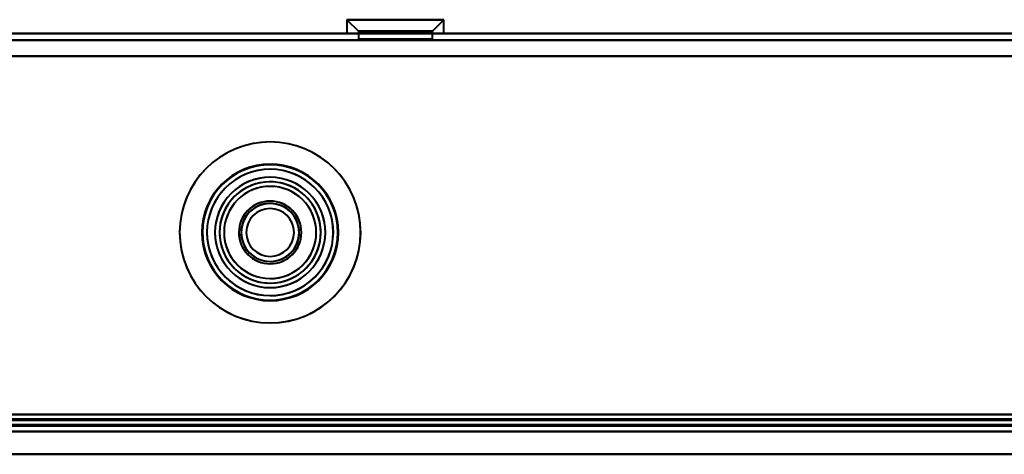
# Model space of a CAD drawing. Header units: millimetres. Extents: x -1442 to 3067, y -120 to 1171.
# Tile 6 of 66: x -296 to -209, y 126 to 165. Entities that reach past the tile are written whole.
import ezdxf

# ---------------------------------------------------------------- set-up
doc = ezdxf.new("R2010")
doc.units = ezdxf.units.MM
doc.layers.add('G-IMPT', color=8, linetype='Continuous', lineweight=40)

# ---------------------------------------------------------------- blocks, each defined once
blk = doc.blocks.new('NEXA 1500 CALQUES_dwg-769064-Gauche')
at = {"layer": 'G-IMPT'}
for p, q in [((-266.75, 164.572), (-265.75, 163.572)), ((-266.75, 164.572), (-265.75, 163.572)), ((-266.75, 164.572), (-266.75, 163.372)), ((-266.75, 164.572), (-266.75, 163.372)), ((-260.375, 164.572), (-266.75, 164.572)), ((-260.375, 164.572), (-266.75, 164.572)), ((-266.75, 164.572), (-260.375, 164.572)), ((-266.75, 164.572), (-260.375, 164.572)), ((-258.25, 164.572), (-264.625, 164.572)), ((-258.25, 164.572), (-264.625, 164.572)), ((-264.625, 164.572), (-258.25, 164.572)), ((-264.625, 164.572), (-258.25, 164.572)), ((-259.25, 163.572), (-258.25, 164.572)), ((-259.25, 163.572), (-258.25, 164.572)), ((-258.25, 163.372), (-258.25, 164.572)), ((-258.25, 163.372), (-258.25, 164.572)), ((-265.75, 163.572), (-265.75, 162.872)), ((-265.75, 163.572), (-265.75, 162.872)), ((-260.875, 163.572), (-265.75, 163.572)), ((-260.875, 163.572), (-265.75, 163.572)), ((-265.75, 163.572), (-260.875, 163.572)), ((-265.75, 163.572), (-260.875, 163.572)), ((-259.25, 163.572), (-264.125, 163.572)), ((-259.25, 163.572), (-264.125, 163.572)), ((-264.125, 163.572), (-259.25, 163.572)), ((-264.125, 163.572), (-259.25, 163.572)), ((-259.25, 162.872), (-259.25, 163.572)), ((-259.25, 162.872), (-259.25, 163.572)), ((416.4, 163.372), (-381.4, 163.372)), ((-260.375, 163.372), (-266.75, 163.372)), ((-260.375, 163.372), (-266.75, 163.372)), ((-266.75, 163.372), (-260.375, 163.372)), ((-266.75, 163.372), (-260.375, 163.372)), ((-259.25, 162.872), (-265.75, 162.872)), ((-259.25, 162.872), (-265.75, 162.872)), ((-259.25, 162.872), (-265.75, 162.872)), ((-259.25, 162.872), (-265.75, 162.872)), ((-265.75, 162.872), (-260.875, 162.872)), ((-265.75, 162.872), (-260.875, 162.872)), ((-258.25, 163.372), (-264.625, 163.372)), ((-258.25, 163.372), (-264.625, 163.372)), ((-264.625, 163.372), (-258.25, 163.372)), ((-264.625, 163.372), (-258.25, 163.372)), ((-264.125, 162.872), (-259.25, 162.872)), ((-264.125, 162.872), (-259.25, 162.872)), ((-260.875, 162.872), (-259.25, 162.872)), ((-260.875, 162.872), (-259.25, 162.872)), ((-416.9, 128.372), (416.9, 128.372)), ((-416.4, 128.872), (416.4, 128.872)), ((417.5, 128.372), (-400.5, 128.372)), ((417.5, 128.372), (-400.5, 128.372)), ((-381.9, 128.372), (416.9, 128.372)), ((417.5, 126.372), (-400.5, 126.372)), ((417.5, 126.372), (-400.5, 126.372))]:
    blk.add_line(p, q, dxfattribs=at)
at = {"layer": 'G-IMPT', "flags": 128}
for points in [[(416.4, 163.372), (216.95, 163.372), (17.5, 163.372), (-181.95, 163.372), (-381.4, 163.372)], [(-381.4, 163.372), (-181.95, 163.372), (17.5, 163.372), (216.95, 163.372), (416.4, 163.372)], [(416.4, 163.372), (216.95, 163.372), (17.5, 163.372), (-181.95, 163.372), (-381.4, 163.372)], [(-381.4, 163.372), (-181.95, 163.372), (17.5, 163.372), (216.95, 163.372), (416.4, 163.372)], [(416.4, 162.772), (216.95, 162.772), (17.5, 162.772), (-181.95, 162.772), (-381.4, 162.772)], [(-381.4, 162.772), (-181.95, 162.772), (17.5, 162.772), (216.95, 162.772), (416.4, 162.772)], [(-381.4, 162.772), (-181.95, 162.772), (17.5, 162.772), (216.95, 162.772), (416.4, 162.772)], [(416.4, 162.772), (216.95, 162.772), (17.5, 162.772), (-181.95, 162.772), (-381.4, 162.772)], [(-381.9, 161.372), (-182.325, 161.372), (17.25, 161.372), (216.825, 161.372), (416.4, 161.372)], [(416.4, 161.372), (216.825, 161.372), (17.25, 161.372), (-182.325, 161.372), (-381.9, 161.372)], [(-381.9, 161.372), (-182.325, 161.372), (17.25, 161.372), (216.825, 161.372), (416.4, 161.372)], [(416.4, 161.372), (216.825, 161.372), (17.25, 161.372), (-182.325, 161.372), (-381.9, 161.372)], [(-381.4, 161.372), (-181.95, 161.372), (17.5, 161.372), (216.95, 161.372), (416.4, 161.372)], [(-381.4, 161.372), (-181.95, 161.372), (17.5, 161.372), (216.95, 161.372), (416.4, 161.372)], [(416.4, 161.372), (216.95, 161.372), (17.5, 161.372), (-181.95, 161.372), (-381.4, 161.372)], [(416.4, 161.372), (216.95, 161.372), (17.5, 161.372), (-181.95, 161.372), (-381.4, 161.372)], [(416.4, 129.872), (216.95, 129.872), (17.5, 129.872), (-181.95, 129.872), (-381.4, 129.872)], [(-381.4, 129.872), (-181.95, 129.872), (17.5, 129.872), (216.95, 129.872), (416.4, 129.872)], [(416.4, 129.872), (216.95, 129.872), (17.5, 129.872), (-181.95, 129.872), (-381.4, 129.872)], [(-381.4, 129.872), (-181.95, 129.872), (17.5, 129.872), (216.95, 129.872), (416.4, 129.872)], [(-381.4, 129.872), (-181.95, 129.872), (17.5, 129.872), (216.95, 129.872), (416.4, 129.872)], [(416.4, 129.872), (216.95, 129.872), (17.5, 129.872), (-181.95, 129.872), (-381.4, 129.872)], [(416.4, 129.872), (216.95, 129.872), (17.5, 129.872), (-181.95, 129.872), (-381.4, 129.872)], [(-381.4, 129.872), (-181.95, 129.872), (17.5, 129.872), (216.95, 129.872), (416.4, 129.872)], [(-416.9, 128.972), (-208.45, 128.972), (0, 128.972), (208.45, 128.972), (416.9, 128.972)], [(416.9, 128.972), (208.45, 128.972), (0, 128.972), (-208.45, 128.972), (-416.9, 128.972)], [(416.9, 128.972), (208.45, 128.972), (0, 128.972), (-208.45, 128.972), (-416.9, 128.972)], [(-416.9, 128.972), (-208.45, 128.972), (0, 128.972), (208.45, 128.972), (416.9, 128.972)], [(416.9, 128.972), (208.45, 128.972), (0, 128.972), (-208.45, 128.972), (-416.9, 128.972)], [(-416.9, 128.972), (-208.45, 128.972), (0, 128.972), (208.45, 128.972), (416.9, 128.972)], [(416.4, 129.472), (208.2, 129.472), (0, 129.472), (-208.2, 129.472), (-416.4, 129.472)], [(-416.4, 129.472), (-208.2, 129.472), (0, 129.472), (208.2, 129.472), (416.4, 129.472)], [(416.4, 129.372), (208.2, 129.372), (0, 129.372), (-208.2, 129.372), (-416.4, 129.372)], [(-416.4, 129.372), (-208.2, 129.372), (0, 129.372), (208.2, 129.372), (416.4, 129.372)], [(-416.4, 129.372), (-208.2, 129.372), (0, 129.372), (208.2, 129.372), (416.4, 129.372)], [(416.4, 129.372), (208.2, 129.372), (0, 129.372), (-208.2, 129.372), (-416.4, 129.372)], [(416.4, 129.372), (208.2, 129.372), (0, 129.372), (-208.2, 129.372), (-416.4, 129.372)], [(-416.4, 129.372), (-208.2, 129.372), (0, 129.372), (208.2, 129.372), (416.4, 129.372)], [(416.4, 129.472), (216.825, 129.472), (17.25, 129.472), (-182.325, 129.472), (-381.9, 129.472)], [(-381.9, 129.472), (-182.325, 129.472), (17.25, 129.472), (216.825, 129.472), (416.4, 129.472)], [(-381.9, 129.472), (-182.325, 129.472), (17.25, 129.472), (216.825, 129.472), (416.4, 129.472)], [(416.4, 129.472), (216.825, 129.472), (17.25, 129.472), (-182.325, 129.472), (-381.9, 129.472)], [(416.9, 128.972), (217.2, 128.972), (17.5, 128.972), (-182.2, 128.972), (-381.9, 128.972)], [(-381.9, 128.972), (-182.2, 128.972), (17.5, 128.972), (217.2, 128.972), (416.9, 128.972)], [(416.9, 128.972), (217.2, 128.972), (17.5, 128.972), (-182.2, 128.972), (-381.9, 128.972)], [(-381.9, 128.972), (-182.2, 128.972), (17.5, 128.972), (217.2, 128.972), (416.9, 128.972)], [(416.9, 128.972), (217.2, 128.972), (17.5, 128.972), (-182.2, 128.972), (-381.9, 128.972)], [(-381.9, 128.972), (-182.2, 128.972), (17.5, 128.972), (217.2, 128.972), (416.9, 128.972)], [(-416.9, 128.872), (-208.45, 128.872), (0, 128.872), (208.45, 128.872), (416.9, 128.872)], [(416.9, 128.872), (208.45, 128.872), (0, 128.872), (-208.45, 128.872), (-416.9, 128.872)], [(-416.9, 128.372), (-208.45, 128.372), (0, 128.372), (208.45, 128.372), (416.9, 128.372)], [(416.9, 128.372), (208.45, 128.372), (0, 128.372), (-208.45, 128.372), (-416.9, 128.372)], [(416.9, 128.372), (208.45, 128.372), (0, 128.372), (-208.45, 128.372), (-416.9, 128.372)], [(-416.9, 128.372), (-208.45, 128.372), (0, 128.372), (208.45, 128.372), (416.9, 128.372)], [(-416.4, 128.872), (-208.2, 128.872), (0, 128.872), (208.2, 128.872), (416.4, 128.872)], [(416.4, 128.872), (208.2, 128.872), (0, 128.872), (-208.2, 128.872), (-416.4, 128.872)], [(-416.4, 128.872), (-208.2, 128.872), (0, 128.872), (208.2, 128.872), (416.4, 128.872)], [(416.4, 128.872), (208.2, 128.872), (0, 128.872), (-208.2, 128.872), (-416.4, 128.872)], [(416.4, 128.872), (208.2, 128.872), (0, 128.872), (-208.2, 128.872), (-416.4, 128.872)], [(-416.4, 128.872), (-208.2, 128.872), (0, 128.872), (208.2, 128.872), (416.4, 128.872)], [(416.4, 128.872), (208.2, 128.872), (0, 128.872), (-208.2, 128.872), (-416.4, 128.872)], [(-416.4, 128.872), (-208.2, 128.872), (0, 128.872), (208.2, 128.872), (416.4, 128.872)], [(416.4, 128.872), (208.2, 128.872), (0, 128.872), (-208.2, 128.872), (-416.4, 128.872)], [(-416.4, 128.872), (-208.2, 128.872), (0, 128.872), (208.2, 128.872), (416.4, 128.872)], [(-416.4, 128.872), (-208.2, 128.872), (0, 128.872), (208.2, 128.872), (416.4, 128.872)], [(416.4, 128.872), (208.2, 128.872), (0, 128.872), (-208.2, 128.872), (-416.4, 128.872)], [(-400.5, 128.372), (-196.15, 128.372), (8.2, 128.372), (212.55, 128.372), (416.9, 128.372)], [(416.9, 128.372), (212.55, 128.372), (8.2, 128.372), (-196.15, 128.372), (-400.5, 128.372)], [(416.9, 128.372), (212.55, 128.372), (8.2, 128.372), (-196.15, 128.372), (-400.5, 128.372)], [(416.9, 128.372), (212.55, 128.372), (8.2, 128.372), (-196.15, 128.372), (-400.5, 128.372)], [(-400.5, 128.372), (-196.15, 128.372), (8.2, 128.372), (212.55, 128.372), (416.9, 128.372)], [(-400.5, 128.372), (-196.15, 128.372), (8.2, 128.372), (212.55, 128.372), (416.9, 128.372)], [(-400.5, 128.372), (-196.15, 128.372), (8.2, 128.372), (212.55, 128.372), (416.9, 128.372)], [(416.9, 128.372), (212.55, 128.372), (8.2, 128.372), (-196.15, 128.372), (-400.5, 128.372)], [(-381.9, 128.872), (-182.2, 128.872), (17.5, 128.872), (217.2, 128.872), (416.9, 128.872)], [(416.9, 128.872), (217.2, 128.872), (17.5, 128.872), (-182.2, 128.872), (-381.9, 128.872)], [(-381.9, 128.372), (-182.2, 128.372), (17.5, 128.372), (217.2, 128.372), (416.9, 128.372)], [(-381.9, 128.372), (-183.8, 128.372), (14.3, 128.372), (212.4, 128.372), (410.5, 128.372)], [(410.5, 128.372), (212.4, 128.372), (14.3, 128.372), (-183.8, 128.372), (-381.9, 128.372)], [(-381.9, 128.372), (-183.8, 128.372), (14.3, 128.372), (212.4, 128.372), (410.5, 128.372)], [(416.9, 128.372), (217.2, 128.372), (17.5, 128.372), (-182.2, 128.372), (-381.9, 128.372)], [(410.5, 128.372), (212.4, 128.372), (14.3, 128.372), (-183.8, 128.372), (-381.9, 128.372)], [(416.9, 128.372), (217.2, 128.372), (17.5, 128.372), (-182.2, 128.372), (-381.9, 128.372)], [(-381.9, 128.372), (-183.8, 128.372), (14.3, 128.372), (212.4, 128.372), (410.5, 128.372)], [(410.5, 128.372), (212.4, 128.372), (14.3, 128.372), (-183.8, 128.372), (-381.9, 128.372)], [(410.5, 128.372), (212.4, 128.372), (14.3, 128.372), (-183.8, 128.372), (-381.9, 128.372)], [(-381.9, 128.372), (-183.8, 128.372), (14.3, 128.372), (212.4, 128.372), (410.5, 128.372)], [(-381.9, 128.372), (-182.2, 128.372), (17.5, 128.372), (217.2, 128.372), (416.9, 128.372)], [(-381.9, 128.372), (-182.2, 128.372), (17.5, 128.372), (217.2, 128.372), (416.9, 128.372)], [(416.9, 128.372), (217.2, 128.372), (17.5, 128.372), (-182.2, 128.372), (-381.9, 128.372)], [(-381.9, 128.372), (-182.2, 128.372), (17.5, 128.372), (217.2, 128.372), (416.9, 128.372)], [(416.9, 128.372), (217.2, 128.372), (17.5, 128.372), (-182.2, 128.372), (-381.9, 128.372)], [(-381.5, 128.872), (-182, 128.872), (17.5, 128.872), (217, 128.872), (416.5, 128.872)], [(416.5, 128.872), (217, 128.872), (17.5, 128.872), (-182, 128.872), (-381.5, 128.872)], [(-381.5, 128.872), (-182, 128.872), (17.5, 128.872), (217, 128.872), (416.5, 128.872)], [(416.5, 128.872), (217, 128.872), (17.5, 128.872), (-182, 128.872), (-381.5, 128.872)], [(-400.5, 126.372), (-196, 126.372), (8.5, 126.372), (213, 126.372), (417.5, 126.372)], [(417.5, 126.372), (213, 126.372), (8.5, 126.372), (-196, 126.372), (-400.5, 126.372)], [(417.5, 126.372), (213, 126.372), (8.5, 126.372), (-196, 126.372), (-400.5, 126.372)], [(-400.5, 126.372), (-196, 126.372), (8.5, 126.372), (213, 126.372), (417.5, 126.372)], [(417.5, 126.372), (213, 126.372), (8.5, 126.372), (-196, 126.372), (-400.5, 126.372)], [(-400.5, 126.372), (-196, 126.372), (8.5, 126.372), (213, 126.372), (417.5, 126.372)], [(-400.5, 126.372), (-196, 126.372), (8.5, 126.372), (213, 126.372), (417.5, 126.372)], [(417.5, 126.372), (213, 126.372), (8.5, 126.372), (-196, 126.372), (-400.5, 126.372)], [(-393.5, 126.372), (-192.5, 126.372), (8.5, 126.372), (209.5, 126.372), (410.5, 126.372)], [(410.5, 126.372), (209.5, 126.372), (8.5, 126.372), (-192.5, 126.372), (-393.5, 126.372)], [(410.5, 126.372), (209.5, 126.372), (8.5, 126.372), (-192.5, 126.372), (-393.5, 126.372)], [(-393.5, 126.372), (-192.5, 126.372), (8.5, 126.372), (209.5, 126.372), (410.5, 126.372)], [(410.5, 126.372), (209.5, 126.372), (8.5, 126.372), (-192.5, 126.372), (-393.5, 126.372)], [(-393.5, 126.372), (-192.5, 126.372), (8.5, 126.372), (209.5, 126.372), (410.5, 126.372)], [(410.5, 126.372), (209.5, 126.372), (8.5, 126.372), (-192.5, 126.372), (-393.5, 126.372)], [(-393.5, 126.372), (-192.5, 126.372), (8.5, 126.372), (209.5, 126.372), (410.5, 126.372)]]:
    blk.add_lwpolyline(points, dxfattribs=at)
at = {"layer": 'G-IMPT'}
for radius, start, end in [(7.95, 22.52267, 202.52267), (7.95, 0, 180), (7.95, 22.52267, 202.52267), (7.95, 22.52267, 202.52267), (7.95, 0, 180), (7.95, 360, 180), (7.95, 22.52267, 202.52267), (7.95, 360, 180), (6, 0, 180), (6, 360, 180), (6, 0, 180), (6, 0, 180), (6, 0, 180), (6, 360, 180), (6, 0, 180), (6, 0, 180), (6, 0, 180), (6, 0, 180), (6, 0, 180), (6, 0, 180), (6, 0, 180), (6, 0, 180), (5.95, 22.52267, 202.52267), (5.95, 360, 180), (5.95, 22.52267, 202.52267), (5.95, 22.52267, 202.52267), (5.95, 0, 180), (5.95, 0, 180), (5.55, 360, 180), (5.55, 22.52267, 202.52267), (5.55, 22.52267, 202.52267), (5.55, 360, 180), (4.85, 22.52267, 202.52267), (4.85, 0, 180), (4.85, 22.52267, 202.52267), (4.85, 22.52267, 202.52267), (4.85, 0, 180), (4.85, 360, 180), (4.85, 22.52267, 202.52267), (4.85, 0, 180), (4.45, 360, 180), (4.45, 22.52267, 202.52267), (4.45, 22.52267, 202.52267), (4.45, 22.52267, 180), (4.45, 360, 180), (4.45, 22.52267, 180), (4.45, 22.52267, 202.52267), (4.45, 360, 180), (4.45, 360, 180), (4.45, 22.52267, 202.52267), (4.45, 0, 180), (4.45, 0, 180), (4.45, 22.52267, 202.52267), (4.45, 22.52267, 202.52267), (4.45, 0, 180), (4.45, 0, 180), (4.05, 0, 180), (4.05, 22.52267, 202.52267), (4.05, 0, 180), (4.05, 22.52267, 202.52267), (7.95, 202.52267, 22.52267), (7.95, 202.52267, 22.52267), (7.95, 202.52267, 22.52267), (7.95, 202.52267, 22.52267), (5.95, 202.52267, 22.52267), (5.95, 202.52267, 22.52267), (5.95, 202.52267, 22.52267), (5.55, 202.52267, 22.52267), (5.55, 202.52267, 22.52267), (2.75, 0, 180), (2.75, 22.52267, 202.52267), (2.75, 0, 180), (2.75, 22.52267, 202.52267), (2.75, 22.52267, 202.52267), (2.75, 0, 180), (2.75, 22.52267, 202.52267), (2.75, 0, 180), (2.55, 0, 180), (2.55, 360, 180), (2.55, 22.52267, 202.52267), (2.55, 90, 180), (2.55, 0, 180), (2.55, 90, 202.52267), (2.55, 22.52267, 202.52267), (2.55, 0, 180), (2.55, 22.52267, 202.52267), (2.55, 22.52267, 202.52267), (2.55, 360, 180), (2.55, 0, 180), (2.55, 22.52267, 202.52267), (2.55, 360, 180), (2.55, 112.52267, 202.52267), (2.55, 112.52267, 180), (2.1, 90, 270), (2.1, 0, 180), (2.1, 90, 270), (2.1, 90, 270), (2.1, 90, 180), (2.1, 90, 180), (2.1, 90, 270), (2.1, 0, 180), (2.55, 22.52267, 112.52267), (2.55, 0, 112.52267), (2.55, 360, 90), (2.55, 22.52267, 90), (2.1, 270, 90), (2.1, 270, 90), (2.1, 270, 90), (2.1, 270, 90), (2.1, 270, 90), (2.1, 270, 90), (4.85, 202.52267, 22.52267), (4.85, 202.52267, 22.52267), (4.85, 202.52267, 22.52267), (4.85, 202.52267, 22.52267), (4.45, 202.52267, 22.52267), (4.45, 202.52267, 22.52267), (4.45, 202.52267, 22.52267), (4.45, 202.52267, 22.52267), (4.45, 202.52267, 22.52267), (4.45, 202.52267, 22.52267), (4.05, 202.52267, 22.52267), (4.05, 202.52267, 22.52267), (4.45, 360, 22.52267), (4.45, 360, 22.52267), (2.75, 202.52267, 22.52267), (2.75, 202.52267, 22.52267), (2.75, 202.52267, 22.52267), (2.75, 202.52267, 22.52267), (2.55, 202.52267, 22.52267), (2.55, 202.52267, 22.52267), (2.55, 202.52267, 22.52267), (2.55, 202.52267, 22.52267), (2.55, 202.52267, 22.52267), (2.55, 202.52267, 22.52267), (2.55, 0, 22.52267), (7.95, 180, 0), (7.95, 180, 360), (7.95, 180, 0), (7.95, 180, 360), (6, 180, 0), (6, 180, 360), (6, 180, 0), (6, 180, 0), (6, 180, 360), (6, 180, 0), (6, 180, 0), (6, 180, 0), (6, 180, 270), (6, 180, 360), (6, 180, 360), (6, 180, 0), (6, 180, 0), (6, 180, 0), (5.95, 180, 360), (5.95, 180, 360), (5.95, 180, 0), (5.55, 180, 360), (5.55, 180, 360), (4.85, 180, 0), (4.85, 180, 360), (4.85, 180, 360), (4.85, 180, 360), (4.45, 180, 360), (4.45, 180, 202.52267), (4.45, 180, 360), (4.45, 180, 0), (4.45, 180, 0), (4.45, 180, 0), (4.45, 180, 0), (4.45, 180, 0), (4.45, 180, 360), (4.45, 180, 0), (4.45, 202.52267, 360), (4.05, 180, 0), (4.05, 180, 0), (2.75, 180, 0), (2.75, 180, 0), (2.75, 180, 0), (2.75, 180, 360), (2.55, 180, 360), (2.55, 180, 0), (2.55, 180, 0), (2.55, 180, 0), (2.55, 180, 0), (2.55, 180, 0), (2.55, 180, 360), (2.55, 180, 0), (2.55, 180, 360), (2.55, 202.52267, 0), (2.1, 180, 0), (2.1, 180, 270), (2.1, 180, 270), (2.1, 180, 360), (6, 270, 0)]:
    blk.add_arc((-273.5, 145.872), radius, start, end, dxfattribs=at)

msp = doc.modelspace()

# ---------------------------------------------------------------- linework, layer by layer
at = {"color": 94, "lineweight": 30}
msp.add_line((-592.1, 128.372), (627.1, 128.372), dxfattribs=at)
msp.add_line((-592.1, 128.372), (627.1, 128.372), dxfattribs=at)

# ---------------------------------------------------------------- block references
at = {"layer": 'G-IMPT'}
msp.add_blockref('NEXA 1500 CALQUES_dwg-769064-Gauche', (0, 0), dxfattribs=at)

doc.saveas('drawing.dxf')
